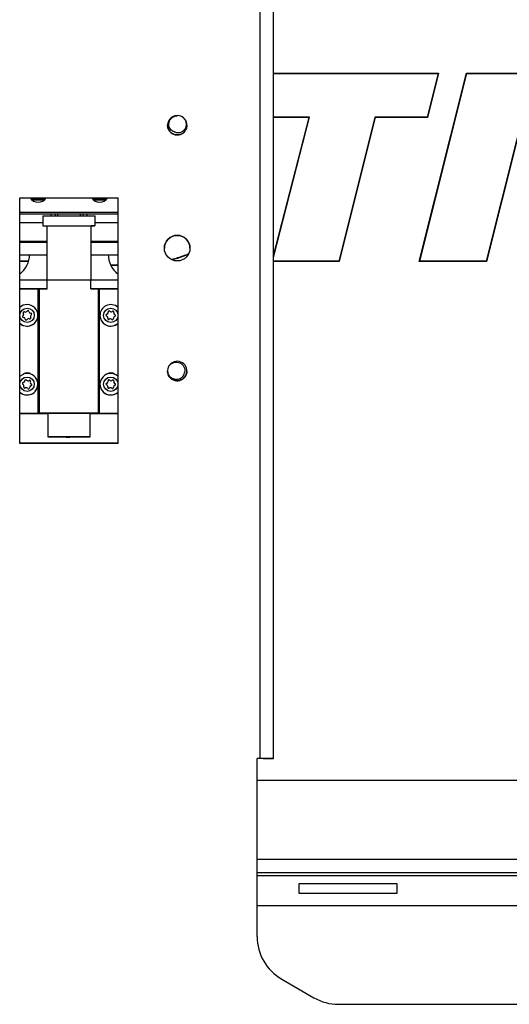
# Paper-space layout 'Sheet2' of a CAD drawing. Header units: millimetres. Extents: x 0 to 1118, y 0 to 864.
# Tile 62 of 232: x 413 to 456, y 312 to 397. Entities that reach past the tile are written whole.
import ezdxf

# ---------------------------------------------------------------- set-up
doc = ezdxf.new("R2010")
doc.units = ezdxf.units.MM

psp = doc.layouts.new('Sheet2')

# ---------------------------------------------------------------- linework, layer by layer
at = {"color": 7, "linetype": 'Continuous', "lineweight": 30}
for p, q in [((434.148, 332.9867), (434.148, 435.0155)), ((435.2877, 332.986), (435.2877, 435.0148)), ((435.2877, 391.9656), (449.5001, 391.9656)), ((435.2897, 391.9323), (449.4574, 391.9323)), ((447.8379, 375.7596), (451.8994, 391.9691)), ((447.8807, 375.7929), (451.9255, 391.9358)), ((449.4574, 391.9323), (448.5206, 388.1933)), ((449.5001, 391.9656), (448.5466, 388.16)), ((449.5001, 391.9656), (449.4574, 391.9323)), ((451.8994, 391.9691), (457.6761, 391.9691)), ((451.9255, 391.9358), (451.8994, 391.9691)), ((451.9255, 391.9358), (457.6349, 391.9358)), ((457.6349, 391.9358), (453.5873, 375.7929)), ((457.6761, 391.9629), (453.6133, 375.7596)), ((438.358, 388.16), (435.2877, 388.16)), ((435.2877, 376.2489), (438.358, 388.16)), ((438.4011, 388.1933), (438.358, 388.16)), ((444.0156, 388.1933), (440.9093, 375.7929)), ((444.0416, 388.16), (440.9353, 375.7596)), ((448.5206, 388.1933), (444.0156, 388.1933)), ((444.0416, 388.16), (444.0156, 388.1933)), ((448.5466, 388.16), (444.0416, 388.16)), ((448.5466, 388.16), (448.5206, 388.1933)), ((426.1815, 387.4896), (426.1815, 387.4896)), ((426.1815, 387.4894), (426.1815, 387.4894)), ((426.1922, 387.4184), (426.1933, 387.4892)), ((427.8482, 387.4896), (427.8482, 387.4897)), ((427.8482, 387.4895), (427.8482, 387.4895)), ((413.4682, 360.0828), (413.4682, 381.2495)), ((413.4682, 381.2495), (421.9349, 381.2495)), ((413.4682, 381.2489), (421.9349, 381.2489)), ((415.6486, 381.1138), (414.4628, 381.1138)), ((415.5843, 381.0531), (414.5271, 381.0531)), ((420.9403, 381.1138), (419.7545, 381.1138)), ((420.8759, 381.0531), (419.8188, 381.0531)), ((421.9349, 360.0828), (421.9349, 381.2495)), ((413.4682, 380.0164), (421.9349, 380.0164)), ((416.1352, 379.8457), (413.4682, 379.8457)), ((416.1352, 379.8459), (416.1352, 379.6777)), ((416.5094, 379.8466), (416.5094, 379.6779)), ((416.7279, 379.8466), (416.5094, 379.8466)), ((416.7279, 379.8466), (416.7279, 379.6779)), ((418.6752, 379.8457), (416.7279, 379.8457)), ((418.6752, 379.8466), (418.6752, 379.6779)), ((418.8937, 379.8466), (418.6752, 379.8466)), ((418.8937, 379.8466), (418.8937, 379.6779)), ((419.2679, 379.6777), (419.2679, 379.8459)), ((421.9349, 379.8457), (419.2679, 379.8457)), ((415.4579, 379.0998), (413.4682, 379.0998)), ((415.4579, 379.6766), (415.4579, 378.8299)), ((419.9452, 378.8299), (419.9452, 379.6766)), ((421.9349, 379.0998), (419.9452, 379.0998)), ((415.7965, 378.8299), (415.7965, 374.1744)), ((419.6065, 374.1744), (419.6065, 378.8299)), ((413.4682, 377.5081), (415.7965, 377.5081)), ((415.7965, 377.4061), (413.4682, 377.4061)), ((414.3149, 377.3841), (414.3112, 377.5081)), ((414.3113, 377.5081), (414.3149, 377.3845)), ((419.6065, 377.5081), (421.9349, 377.5081)), ((421.9349, 377.4061), (419.6065, 377.4061)), ((421.0882, 377.3845), (421.0918, 377.5081)), ((421.0918, 377.5081), (421.0882, 377.3841)), ((413.4682, 376.3477), (415.7965, 376.3477)), ((419.6065, 376.3477), (421.9349, 376.3477)), ((414.2236, 375.7536), (413.4682, 375.7536)), ((421.9349, 375.444), (421.3285, 375.4523)), ((440.9353, 375.7596), (435.2877, 375.7596)), ((440.9353, 375.7596), (440.9093, 375.7929)), ((447.8807, 375.7929), (447.8379, 375.7596)), ((453.6133, 375.7596), (447.8379, 375.7596)), ((453.5873, 375.7929), (447.8807, 375.7929)), ((453.6133, 375.7596), (453.5873, 375.7929)), ((421.9349, 375.4106), (421.3248, 375.419)), ((413.4682, 374.1727), (415.8284, 374.1744)), ((415.8284, 373.3955), (415.8284, 374.1744)), ((419.5747, 373.3955), (419.5747, 374.1744)), ((419.5747, 374.1744), (421.9349, 374.1727)), ((413.4682, 373.3938), (415.8284, 373.3955)), ((415.0649, 373.3932), (413.4682, 373.3932)), ((415.165, 373.3944), (415.0649, 373.3932)), ((415.0649, 362.6913), (415.0649, 373.3932)), ((415.165, 362.6926), (415.165, 373.3944)), ((419.5747, 373.3955), (421.9349, 373.3938)), ((420.2381, 362.6926), (420.2381, 373.3944)), ((420.3382, 373.3932), (420.2381, 373.3944)), ((421.9349, 373.3932), (420.3382, 373.3932)), ((420.3382, 362.6913), (420.3382, 373.3932)), ((413.8106, 371.2249), (413.8106, 371.225)), ((413.8936, 371.4214), (413.8936, 371.4215)), ((414.1037, 371.4879), (414.1037, 371.488)), ((414.2556, 371.4544), (414.2556, 371.4545)), ((414.4182, 371.3057), (414.4182, 371.3059)), ((420.9502, 371.2236), (420.9502, 371.2237)), ((421.0737, 371.3819), (421.0737, 371.382)), ((421.2109, 371.4768), (421.2109, 371.477)), ((421.4308, 371.4634), (421.4308, 371.4636)), ((421.5543, 371.333), (421.5543, 371.3328)), ((413.7412, 371.0914), (413.7412, 371.0915)), ((414.3959, 371.0241), (414.3959, 371.0239)), ((414.4178, 370.9423), (414.4178, 370.9424)), ((415.0303, 371.1242), (415.0303, 371.1243)), ((420.3728, 371.1243), (420.3728, 371.1242)), ((421.0391, 370.8712), (421.036, 370.8488)), ((421.0391, 370.8712), (421.0391, 370.8713)), ((421.0454, 370.916), (421.0454, 370.9161)), ((421.526, 370.8671), (421.526, 370.8669)), ((421.528, 370.8414), (421.526, 370.8669)), ((421.528, 370.8414), (421.528, 370.8416)), ((421.529, 370.8287), (421.528, 370.8414)), ((421.659, 371.1805), (421.659, 371.1807)), ((426.1815, 366.3273), (426.1815, 366.3273)), ((426.1815, 366.3271), (426.1815, 366.3271)), ((426.1838, 366.2661), (426.1883, 366.3268)), ((427.8482, 366.3272), (427.8482, 366.3272)), ((427.8482, 366.327), (427.8482, 366.327)), ((413.7672, 365.3362), (413.7672, 365.3364)), ((413.9091, 365.498), (413.9091, 365.4982)), ((414.0551, 365.558), (414.0551, 365.5582)), ((414.2721, 365.5196), (414.2721, 365.5197)), ((414.3788, 365.3572), (414.3788, 365.357)), ((420.9505, 365.2981), (420.9505, 365.2982)), ((421.0746, 365.4565), (421.0746, 365.4566)), ((421.2121, 365.5504), (421.2121, 365.5506)), ((421.432, 365.5363), (421.432, 365.5365)), ((421.555, 365.4049), (421.555, 365.4048)), ((413.8152, 364.976), (413.8152, 364.9761)), ((413.8277, 365.0384), (413.8277, 365.0386)), ((414.2974, 364.8976), (414.2974, 364.8974)), ((414.2975, 364.8906), (414.2974, 364.8974)), ((414.2975, 364.8906), (414.2975, 364.8907)), ((414.2976, 364.8871), (414.2975, 364.8906)), ((414.4664, 365.2124), (414.4664, 365.2126)), ((415.0303, 365.1975), (415.0303, 365.1977)), ((420.3728, 365.1977), (420.3728, 365.1975)), ((421.0383, 364.9454), (421.0351, 364.9227)), ((421.0383, 364.9454), (421.0383, 364.9455)), ((421.0447, 364.9907), (421.0447, 364.9909)), ((421.5252, 364.9391), (421.5252, 364.939)), ((421.5271, 364.914), (421.5252, 364.939)), ((421.5271, 364.914), (421.5271, 364.9142)), ((421.528, 364.9016), (421.5271, 364.914)), ((421.6592, 365.2526), (421.6592, 365.2528)), ((413.4682, 362.6913), (415.0649, 362.6913)), ((413.4682, 362.6902), (415.8812, 362.6902)), ((415.165, 362.6926), (415.0649, 362.6913)), ((415.8812, 362.6925), (415.8812, 360.6605)), ((419.5219, 360.6605), (419.5219, 362.6925)), ((419.5219, 362.6902), (421.9349, 362.6902)), ((420.3382, 362.6913), (420.2381, 362.6926)), ((420.3382, 362.6913), (421.9349, 362.6913)), ((421.9349, 360.0828), (413.4682, 360.0828)), ((434.148, 332.9867), (433.894, 332.9867)), ((433.894, 317.6536), (433.894, 332.9867)), ((434.148, 332.9861), (433.894, 332.9861)), ((434.148, 332.9861), (434.148, 332.9867)), ((434.402, 332.986), (435.2877, 332.986)), ((434.402, 332.986), (434.402, 332.9854)), ((434.402, 332.9854), (435.2877, 332.9854)), ((435.2877, 332.986), (435.2877, 332.9854)), ((433.894, 331.111), (491.9153, 331.111)), ((433.894, 323.1557), (491.1109, 323.1557)), ((445.9413, 322.1892), (437.4746, 322.1892)), ((437.4746, 322.1892), (437.4746, 321.3955)), ((445.9413, 321.3955), (445.9413, 322.1892)), ((437.4746, 321.3955), (445.9413, 321.3955)), ((433.894, 320.3371), (472.4381, 320.3371)), ((436.0107, 313.9874), (438.7776, 312.39)), ((440.8942, 311.8228), (468.4484, 311.8228))]:
    psp.add_line(p, q, dxfattribs=at)
at = {"color": 8, "linetype": 'Continuous', "lineweight": 30}
for p, q in [((435.2877, 391.924), (435.2897, 391.9323)), ((438.4011, 388.1933), (435.2877, 388.1933)), ((435.2877, 376.1153), (438.4011, 388.1933)), ((414.2334, 375.7869), (413.4682, 375.7869)), ((440.9093, 375.7929), (435.2877, 375.7929)), ((421.9349, 360.1125), (413.4682, 360.1125)), ((491.1109, 324.2953), (433.894, 324.2953)), ((433.894, 322.9017), (472.2981, 322.9017))]:
    psp.add_line(p, q, dxfattribs=at)
at = {"color": 7, "linetype": 'Continuous', "lineweight": 30, "flags": 128}
for points in [[(415.4579, 379.6766), (415.5184, 379.6769), (415.6965, 379.6773), (415.9828, 379.6776), (416.3617, 379.6778), (416.8129, 379.678), (417.3119, 379.6781), (417.832, 379.6781), (418.345, 379.678), (418.8234, 379.6779), (419.2412, 379.6777), (419.5761, 379.6774), (419.8099, 379.6771), (419.93, 379.6768), (419.9452, 379.6766)], [(415.4579, 378.8299), (415.5184, 378.8303), (415.6965, 378.8306), (415.9828, 378.8309), (416.3617, 378.8311), (416.8129, 378.8313), (417.3119, 378.8314), (417.832, 378.8314), (418.345, 378.8314), (418.8234, 378.8312), (419.2412, 378.831), (419.5761, 378.8308), (419.8099, 378.8304), (419.93, 378.8301), (419.93, 378.8298), (419.8099, 378.8294), (419.6065, 378.8292)], [(415.7965, 378.8299), (415.8564, 378.8303), (416.0322, 378.8305), (416.3129, 378.8308), (416.6808, 378.831), (417.1129, 378.8311), (417.5819, 378.8312), (418.0585, 378.8312), (418.5127, 378.8311), (418.9158, 378.8309), (419.2427, 378.8307), (419.4728, 378.8304), (419.5915, 378.8301), (419.6065, 378.8299)], [(415.8284, 374.1744), (416.2216, 374.1746), (416.6783, 374.1748), (417.1787, 374.1749), (417.7015, 374.175), (418.2244, 374.1749), (418.7248, 374.1748), (419.1814, 374.1746), (419.5747, 374.1744)], [(414.4287, 370.9014), (414.427, 370.9183), (414.4178, 370.9423)], [(421.0454, 370.916), (421.0447, 370.9008), (421.0391, 370.8712)], [(413.4682, 365.8732), (413.4933, 365.8959), (413.7868, 366.0691)], [(413.8152, 364.976), (413.8093, 364.951), (413.809, 364.9447)], [(421.0447, 364.9907), (421.044, 364.975), (421.0383, 364.9454)], [(420.2381, 362.6926), (420.15, 362.6929), (419.9472, 362.6933), (419.6391, 362.6936), (419.2403, 362.6938), (418.7693, 362.694), (418.2482, 362.6941), (417.7015, 362.6942), (417.1549, 362.6941), (416.6338, 362.694), (416.1628, 362.6938), (415.764, 362.6936), (415.4559, 362.6933), (415.2531, 362.6929), (415.165, 362.6926)], [(415.8812, 362.6925), (415.9432, 362.6928), (416.1251, 362.6931), (416.4144, 362.6933), (416.7914, 362.6935), (417.2304, 362.6936), (417.7015, 362.6937), (418.1727, 362.6936), (418.6117, 362.6935), (418.9887, 362.6933), (419.278, 362.6931), (419.4599, 362.6928), (419.5219, 362.6925)], [(419.5219, 360.6605), (419.4599, 360.6608), (419.278, 360.6611), (418.9887, 360.6613), (418.6117, 360.6615), (418.1727, 360.6616), (417.7015, 360.6617), (417.2304, 360.6616), (416.7914, 360.6615), (416.4144, 360.6613), (416.1251, 360.6611), (415.9432, 360.6608), (415.8812, 360.6605), (415.9432, 360.6602), (416.1251, 360.6599), (416.4144, 360.6596), (416.7914, 360.6594), (417.2304, 360.6593), (417.4728, 360.6593)], [(417.4728, 360.6593), (417.4731, 360.6568), (417.4775, 360.6344), (417.4841, 360.6191), (417.4919, 360.6132), (417.4997, 360.6176), (417.5063, 360.6316), (417.5107, 360.6532), (417.5114, 360.6601)], [(417.8138, 360.6593), (418.1727, 360.6593), (418.6117, 360.6594), (418.9887, 360.6596), (419.278, 360.6599), (419.4599, 360.6602), (419.5219, 360.6605)]]:
    psp.add_lwpolyline(points, dxfattribs=at)
at = {"color": 7, "linetype": 'Continuous', "lineweight": 30}
for centre, radius in [((427.0149, 376.9061), 1.1007), ((427.0149, 376.9055), 1.1007), ((414.1032, 371.1245), 0.6181), ((421.2999, 371.1245), 0.6181), ((414.1032, 365.1979), 0.6181), ((421.2999, 365.1979), 0.6181)]:
    psp.add_circle(centre, radius, dxfattribs=at)
for centre, radius, start, end in [((427.0246, 387.4849), 0.8307, 85.165682, 50.077293), ((427.0149, 387.4897), 0.8333, 49.356243, 85.645363), ((415.0557, 381.6724), 0.8135, 211.372509, 328.627491), ((420.3474, 381.6724), 0.8135, 211.372519, 328.627481), ((416.4584, 304.1752), 75.6714, 89.961328, 90.244672), ((418.9447, 304.1752), 75.6714, 89.755328, 90.038672), ((415.7969, 452.0987), 73.2696, 269.734864, 269.999698), ((427.0149, 376.9055), 1.1007, 0.000007, 179.999993), ((427.0149, 376.9051), 1.1007, 89.999936, 180.000064), ((427.0149, 376.9051), 1.1007, 359.99994, 90.000092), ((412.1982, 376.3685), 2.1167, 306.869899, 359.999999), ((423.2049, 376.3685), 2.1167, 180.000003, 233.1301), ((415.7864, 189.8982), 183.4973, 89.986896, 90.194034), ((419.6166, 189.8981), 183.4974, 89.805966, 90.013104), ((414.1032, 371.1243), 0.9271, 226.769778, 133.230222), ((413.6474, 371.225), 0.1632, 305.109871, 30.031495), ((413.6474, 371.2249), 0.1632, 305.110342, 359.999642), ((413.8593, 371.3475), 0.0816, 65.110495, 210.03098), ((413.8593, 371.3474), 0.0816, 65.108965, 180.000756), ((413.9623, 371.5695), 0.1632, 245.109743, 330.031561), ((413.9623, 371.5694), 0.1632, 245.109873, 330.032047), ((414.1743, 371.4473), 0.0816, 5.11022, 150.03151), ((414.1743, 371.4471), 0.0816, 5.110162, 150.030675), ((414.4181, 371.4691), 0.1632, 185.109755, 270.031542), ((414.4181, 371.4689), 0.1632, 185.110255, 270.031042), ((414.4183, 371.2243), 0.0816, 305.109928, 90.031601), ((414.4183, 371.2242), 0.0816, 359.999887, 90.032153), ((421.2999, 371.1243), 0.9271, 116.52183, 313.230176), ((421.2999, 371.1243), 0.9271, 46.769804, 116.521745), ((420.97, 371.1446), 0.0816, 104.06105, 248.982649), ((420.97, 371.1444), 0.0816, 104.060768, 180.000269), ((420.9106, 371.382), 0.1632, 284.061224, 8.982531), ((420.9106, 371.3819), 0.1632, 284.060861, 0.000037), ((421.1523, 371.4202), 0.0816, 44.061933, 188.981662), ((421.1523, 371.4201), 0.0816, 44.060737, 180.000396), ((421.3282, 371.5904), 0.1632, 224.06064, 308.982632), ((421.3282, 371.5903), 0.1632, 224.061119, 308.982798), ((421.4822, 371.4002), 0.0816, 344.06131, 128.982297), ((421.4822, 371.4), 0.0816, 359.99986, 128.982388), ((421.7175, 371.333), 0.1632, 164.06129, 248.9823), ((421.7175, 371.3328), 0.1632, 180.000006, 248.982736), ((414.1032, 371.1242), 0.9271, 226.769811, 359.999972), ((413.7882, 371.0248), 0.0816, 125.109928, 270.031383), ((413.7882, 371.0246), 0.0816, 125.111855, 179.998355), ((413.7883, 370.78), 0.1632, 5.110096, 90.0312), ((414.0321, 370.8018), 0.0816, 185.110344, 330.031386), ((414.2441, 370.6796), 0.1632, 65.110206, 150.031049), ((414.3471, 370.9016), 0.0816, 245.109926, 30.031549), ((414.559, 371.0241), 0.1632, 125.110151, 210.031215), ((414.559, 371.0239), 0.1632, 180.000422, 210.031046), ((421.2999, 371.1242), 0.9271, 179.999963, 313.230255), ((420.8822, 370.9161), 0.1632, 344.060872, 68.982719), ((421.1176, 370.8489), 0.0816, 164.060693, 308.983551), ((421.2716, 370.6587), 0.1632, 44.061175, 128.982107), ((421.4474, 370.8289), 0.0816, 224.061082, 8.982513), ((421.6892, 370.8671), 0.1632, 104.060728, 188.982806), ((421.6297, 371.1045), 0.0816, 284.061364, 68.982107), ((421.6297, 371.1043), 0.0816, 0.000146, 68.981843), ((427.0202, 366.3449), 0.8287, 181.275316, 149.151023), ((414.1032, 365.1977), 0.9271, 226.769753, 109.957023), ((414.1032, 365.5954), 0.5757, 53.87641, 126.12359), ((414.1032, 365.5943), 0.5757, 54.279316, 125.720684), ((421.2999, 365.1977), 0.9271, 46.769781, 313.230219), ((421.2999, 365.5954), 0.5757, 53.87641, 126.12359), ((421.2999, 365.5943), 0.5757, 54.279316, 125.720684), ((427.0149, 366.3273), 0.8333, 147.920176, 184.209544), ((413.7778, 365.2555), 0.0816, 97.496392, 242.417582), ((413.7778, 365.2554), 0.0816, 97.494971, 180.001171), ((413.7459, 365.4982), 0.1632, 277.495958, 2.417752), ((413.7459, 365.498), 0.1632, 277.49655, 0.000027), ((413.9904, 365.5085), 0.0816, 37.49708, 182.417561), ((413.9904, 365.5083), 0.0816, 37.49585, 180.000695), ((414.1846, 365.6575), 0.1632, 217.495558, 302.418271), ((414.1846, 365.6573), 0.1632, 217.496853, 302.416976), ((414.3158, 365.4509), 0.0816, 337.496358, 122.417478), ((414.3158, 365.4507), 0.0816, 359.999189, 122.418666), ((414.5419, 365.3572), 0.1632, 157.496065, 242.417945), ((414.5419, 365.357), 0.1632, 179.999972, 242.417899), ((420.9701, 365.219), 0.0816, 103.869485, 248.790721), ((420.9701, 365.2189), 0.0816, 103.869109, 179.999988), ((420.9114, 365.4566), 0.1632, 283.869332, 8.790795), ((420.9114, 365.4565), 0.1632, 283.869667, 0.000005), ((421.1533, 365.4941), 0.0816, 43.869082, 188.790648), ((421.1533, 365.4939), 0.0816, 43.869095, 180.000566), ((421.3298, 365.6637), 0.1632, 223.869985, 308.790168), ((421.3298, 365.6635), 0.1632, 223.86913, 308.791023), ((421.4831, 365.4729), 0.0816, 343.868868, 128.791457), ((421.4831, 365.4728), 0.0816, 0.000176, 128.790416), ((421.7182, 365.4049), 0.1632, 163.869321, 248.790958), ((421.7182, 365.4048), 0.1632, 179.999425, 248.791382), ((414.1032, 365.1975), 0.9271, 226.769674, 0.000109), ((413.6645, 365.0386), 0.1632, 337.496321, 62.41784), ((413.8906, 364.9449), 0.0816, 157.496213, 302.417477), ((413.6645, 365.0384), 0.1632, 337.497384, 359.999109), ((414.0218, 364.7383), 0.1632, 37.496155, 122.417702), ((414.216, 364.8873), 0.0816, 217.497076, 2.417566), ((414.4605, 364.8976), 0.1632, 97.496205, 182.417629), ((414.4286, 365.1403), 0.0816, 277.496297, 62.417676), ((414.4286, 365.1401), 0.0816, 0.000844, 62.416411), ((421.2999, 365.1975), 0.9271, 179.99994, 313.230277), ((420.8815, 364.9909), 0.1632, 343.869362, 68.790773), ((421.1167, 364.9229), 0.0816, 163.868916, 308.791408), ((421.27, 364.7321), 0.1632, 43.869985, 128.790168), ((421.4464, 364.9017), 0.0816, 223.869111, 8.790518), ((421.6883, 364.9391), 0.1632, 103.869181, 188.790945), ((421.6297, 365.1767), 0.0816, 283.869452, 68.790753), ((421.6297, 365.1766), 0.0816, 0.000857, 68.789354), ((434.4307, -100.4538), 433.4406, 89.88672, 90.037363), ((434.2144, 239.0768), 93.9094, 89.885541, 90.040511), ((438.1274, 317.6536), 4.2333, 179.999993, 240.000056), ((440.8942, 316.0561), 4.2333, 239.999826, 269.999991)]:
    psp.add_arc(centre, radius, start, end, dxfattribs=at)
for points, knots in [([(426.7752, 386.9118), (426.7092, 386.9377), (426.5767, 386.9899), (426.4219, 387.1469), (426.3199, 387.3458), (426.2862, 387.5763), (426.3294, 387.813), (426.4501, 388.0311), (426.6403, 388.2031), (426.8609, 388.3028), (427.013, 388.3153), (427.0782, 388.3206)], [0, 0, 0, 0, 0.10220667, 0.20531743, 0.31226176, 0.42301253, 0.53781639, 0.65636556, 0.77889226, 0.90537136, 1, 1, 1, 1]), ([(426.2022, 387.6216), (426.1949, 387.5944), (426.1631, 387.4766), (426.2023, 387.2557), (426.3203, 386.9993), (426.5234, 386.7969), (426.7803, 386.6731), (427.0643, 386.6415), (427.3422, 386.7058), (427.5845, 386.8587), (427.7573, 387.0828), (427.8464, 387.306), (427.8388, 387.4446), (427.8364, 387.4894)], [0, 0, 0, 0, 0.030788, 0.1330489, 0.2353098, 0.3375707, 0.439831, 0.5420914, 0.6443511, 0.7466118, 0.8488725, 0.9511334, 1, 1, 1, 1]), ([(427.8365, 387.4894), (427.8391, 387.4477), (427.8477, 387.3122), (427.7615, 387.0911), (427.5914, 386.8651), (427.3507, 386.7096), (427.0735, 386.6423), (426.7894, 386.6708), (426.5303, 386.7918), (426.3284, 386.9917), (426.2012, 387.2353), (426.1917, 387.4098), (426.1874, 387.4903)], [0, 0, 0, 0, 0.0478869, 0.1554071, 0.2629279, 0.3704491, 0.4779705, 0.5854919, 0.693013, 0.8005341, 0.9080551, 1, 1, 1, 1]), ([(427.5577, 388.122), (427.6089, 388.0598), (427.7187, 387.9262), (427.7963, 387.6693), (427.7865, 387.398), (427.6863, 387.1533), (427.5145, 386.9642), (427.2956, 386.8494), (427.06, 386.8184), (426.8834, 386.8561), (426.796, 386.9011), (426.7752, 386.9118)], [0, 0, 0, 0, 0.11644278, 0.24992231, 0.3794653, 0.50501264, 0.6265071, 0.74390582, 0.85705538, 0.96600979, 1, 1, 1, 1]), ([(427.975, 376.4144), (427.6666, 376.2859), (427.1975, 376.0903), (426.7025, 375.9784), (426.5328, 375.94)], [0, 0, 0, 0, 0.657203, 1, 1, 1, 1]), ([(427.9519, 376.3694), (427.6534, 376.2437), (427.2036, 376.0543), (426.727, 375.9548), (426.5667, 375.9213)], [0, 0, 0, 0, 0.6637843, 1, 1, 1, 1]), ([(426.3088, 366.7698), (426.3627, 366.8297), (426.4784, 366.9583), (426.7209, 367.0732), (426.9907, 367.1039), (427.2476, 367.0413), (427.4601, 366.8995), (427.6062, 366.7002), (427.6719, 366.4719), (427.661, 366.2916), (427.6295, 366.1985), (427.6221, 366.1763)], [0, 0, 0, 0, 0.1164427, 0.2499224, 0.3794651, 0.5050125, 0.6265073, 0.7439058, 0.8570553, 0.9660099, 1, 1, 1, 1]), ([(427.6221, 366.1763), (427.6062, 366.1072), (427.5743, 365.9684), (427.4421, 365.792), (427.2606, 365.6614), (427.0377, 365.5938), (426.7972, 365.6013), (426.5636, 365.6882), (426.3652, 365.8506), (426.2337, 366.0539), (426.1988, 366.2025), (426.1838, 366.2661)], [0, 0, 0, 0, 0.1022066, 0.2053178, 0.3122621, 0.4230127, 0.5378166, 0.6563657, 0.7788923, 0.9053715, 1, 1, 1, 1]), ([(427.8374, 366.3266), (427.8403, 366.2937), (427.8514, 366.1673), (427.773, 365.9522), (427.6108, 365.7209), (427.3749, 365.558), (427.0999, 365.4821), (426.8151, 365.5016), (426.5524, 365.6145), (426.344, 365.808), (426.2062, 366.0556), (426.1912, 366.2385), (426.1839, 366.3274)], [0, 0, 0, 0, 0.0379106, 0.1454412, 0.2529712, 0.3605016, 0.4680314, 0.5755615, 0.683092, 0.7906226, 0.8981533, 1, 1, 1, 1]), ([(426.1852, 366.3274), (426.1914, 366.2414), (426.2044, 366.0615), (426.3384, 365.8152), (426.5446, 365.6195), (426.8061, 365.5037), (427.0907, 365.481), (427.3666, 365.5539), (427.6036, 365.7143), (427.7707, 365.9437), (427.8556, 366.1899), (427.84, 366.3491), (427.8336, 366.4146)], [0, 0, 0, 0, 0.0951709, 0.1991821, 0.3031937, 0.4072058, 0.5112179, 0.61523, 0.7192423, 0.8232545, 0.9272667, 1, 1, 1, 1]), ([(417.4936, 360.6133), (417.5851, 360.6269), (417.6933, 360.643), (417.7982, 360.6571), (417.8144, 360.6593)], [0, 0, 0, 0, 0.8457048, 1, 1, 1, 1])]:
    psp.add_open_spline(points, degree=3, knots=knots, dxfattribs=at)

doc.saveas('drawing.dxf')
